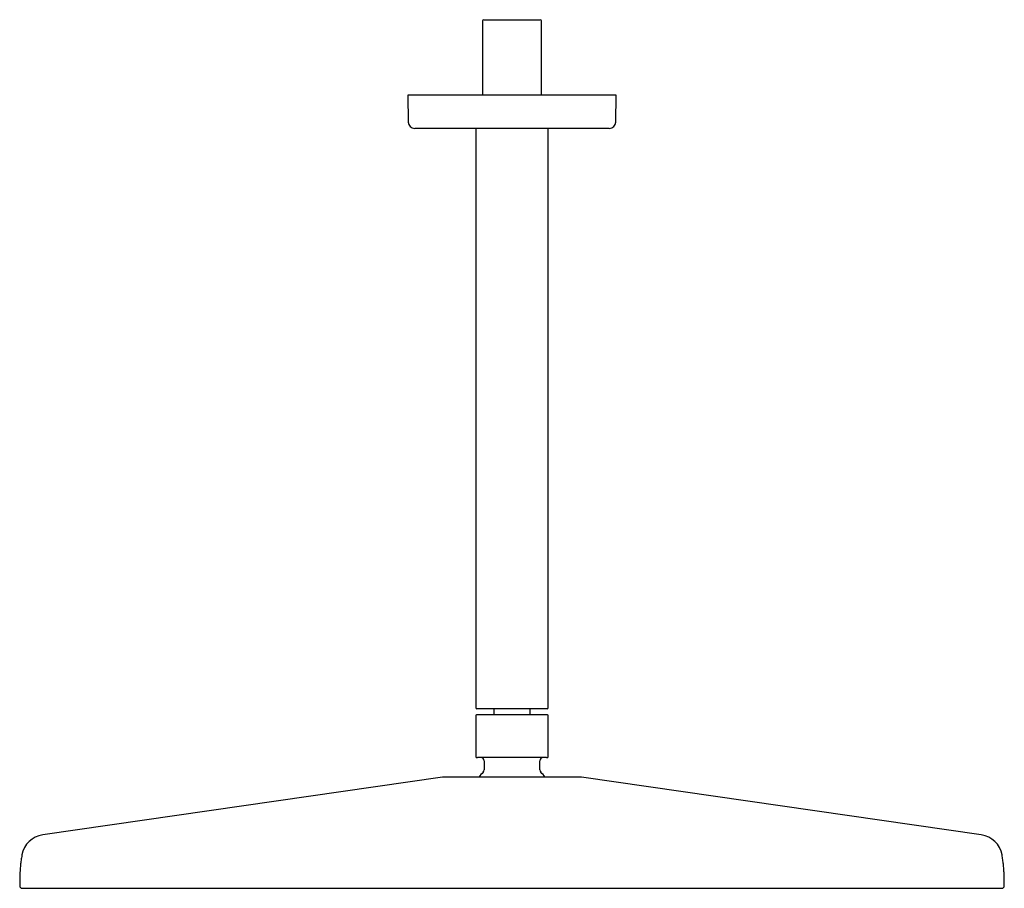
# Model space of a CAD drawing. Header units: millimetres. Extents: x 8 to 1095, y 12 to 792.
# Tile 4 of 5: x 411 to 711, y 527 to 792. Entities that reach past the tile are written whole.
import ezdxf

# ---------------------------------------------------------------- set-up
doc = ezdxf.new("R2010")
doc.units = ezdxf.units.MM

msp = doc.modelspace()

# ---------------------------------------------------------------- linework, layer by layer
at = {"color": 7, "linetype": 'Continuous', "lineweight": 30}
for p, q in [((552, 791.47), (552, 768.87)), ((552.4, 791.87), (569.6, 791.87)), ((570, 768.87), (570, 791.47)), ((529.25, 768.87), (529.39, 760.67)), ((592.75, 768.87), (529.25, 768.87)), ((592.61, 760.67), (592.75, 768.87)), ((550, 758.71), (550, 582.17)), ((572, 582.17), (572, 758.71)), ((549.95, 579.17), (549.95, 567.97)), ((571.7, 581.87), (550.3, 581.87)), ((555.45, 581.87), (555.45, 579.97)), ((566.55, 579.97), (566.55, 581.87)), ((572.05, 567.97), (572.05, 579.17)), ((552.5, 565.97), (552.5, 563.2)), ((569.5, 563.2), (569.5, 565.97)), ((539.8, 560.99), (418.01, 543.45)), ((703.99, 543.45), (582.2, 560.99))]:
    msp.add_line(p, q, dxfattribs=at)
for centre, radius, start, end in [((552.4, 791.47), 0.4, 90, 180), ((569.6, 791.47), 0.4, 0, 90), ((531.39, 760.71), 2, 181, 270), ((590.61, 760.71), 2, 270, 359), ((550.3, 582.17), 0.3, 180, 270), ((571.7, 582.17), 0.3, 270, 0), ((550.3, 579.17), 0.8, 90, 95.7747), ((571.7, 579.17), 0.8, 84.1896, 90), ((550.5, 567.97), 1, 249.0724, 270), ((571.5, 567.97), 1, 270, 290.9264), ((551.5, 565.97), 1, 0, 90), ((570.5, 565.97), 1, 90, 180), ((540.51, 556.04), 5, 90, 98.1951), ((561, 553.47), 12.6, 134.3091, 143.0685), ((551.5, 563.2), 1, 314.3091, 0), ((570.5, 563.2), 1, 180, 225.6909), ((561, 553.47), 12.6, 36.9378, 45.6909), ((581.49, 556.04), 5, 81.8049, 90), ((419.08, 536.02), 7.5, 98.1951, 169.7661), ((702.92, 536.02), 7.5, 10.2339, 81.8049), ((411.8, 527.94), 0.8, 179.8172, 270), ((710.2, 527.94), 0.8, 270, 0.1828)]:
    msp.add_arc(centre, radius, start, end, dxfattribs=at)
for points, knots in [([(561, 758.71), (560.77, 758.71), (560.32, 758.71), (559.64, 758.71), (558.96, 758.71), (558.29, 758.71), (557.69, 758.71), (557.17, 758.71), (556.73, 758.71), (556.29, 758.71), (555.84, 758.71), (555.39, 758.71), (554.86, 758.71), (554.24, 758.71), (553.56, 758.71), (552.88, 758.71), (552.32, 758.71), (551.9, 758.71), (551.59, 758.71), (551.29, 758.71), (550.99, 758.71), (550.7, 758.71), (550.4, 758.71), (549.99, 758.71), (549.48, 758.71), (548.86, 758.71), (548.26, 758.71), (547.66, 758.71), (547.13, 758.71), (546.68, 758.71), (546.3, 758.71), (545.92, 758.71), (545.54, 758.71), (545.17, 758.71), (544.73, 758.71), (544.23, 758.71), (543.67, 758.71), (543.12, 758.71), (542.58, 758.71), (542.05, 758.71), (541.54, 758.71), (541.04, 758.71), (540.54, 758.71), (540.06, 758.71), (539.58, 758.71), (539.12, 758.71), (538.66, 758.71), (538.22, 758.71), (537.84, 758.71), (537.51, 758.71), (537.24, 758.71), (536.98, 758.71), (536.72, 758.71), (536.47, 758.71), (536.18, 758.71), (535.86, 758.71), (535.51, 758.71), (535.17, 758.71), (534.85, 758.71), (534.6, 758.71), (534.4, 758.71), (534.26, 758.71), (534.12, 758.71), (533.98, 758.71), (533.85, 758.71), (533.72, 758.71), (533.59, 758.71), (533.42, 758.71), (533.21, 758.71), (532.97, 758.71), (532.75, 758.71), (532.54, 758.71), (532.37, 758.71), (532.24, 758.71), (532.13, 758.71), (532.03, 758.71), (531.93, 758.71), (531.85, 758.71), (531.76, 758.71), (531.67, 758.71), (531.59, 758.71), (531.52, 758.71), (531.46, 758.71), (531.42, 758.71), (531.4, 758.71), (531.39, 758.71), (531.39, 758.71)], [0, 0, 0, 0, 0.014638, 0.029253, 0.043854, 0.058447, 0.07304, 0.0826, 0.092165, 0.101737, 0.11132, 0.121178, 0.131338, 0.146555, 0.161755, 0.176947, 0.192138, 0.198961, 0.205786, 0.212615, 0.219448, 0.226286, 0.23313, 0.23998, 0.254419, 0.268833, 0.28323, 0.297616, 0.312, 0.321419, 0.330843, 0.340273, 0.349711, 0.35916, 0.36862, 0.383369, 0.39809, 0.412793, 0.427485, 0.442173, 0.456604, 0.471048, 0.48551, 0.5, 0.514748, 0.52947, 0.544173, 0.558864, 0.573553, 0.583173, 0.592797, 0.602428, 0.612067, 0.621717, 0.63138, 0.64582, 0.660234, 0.67463, 0.689017, 0.7034, 0.710465, 0.717531, 0.724601, 0.731674, 0.738752, 0.745835, 0.752924, 0.760021, 0.775541, 0.791034, 0.80651, 0.821977, 0.837445, 0.847578, 0.857717, 0.867867, 0.878028, 0.887932, 0.897513, 0.91216, 0.926792, 0.941417, 0.956043, 0.970676, 0.985326, 1, 1, 1, 1]), ([(590.61, 758.71), (590.61, 758.71), (590.6, 758.71), (590.58, 758.71), (590.54, 758.71), (590.49, 758.71), (590.42, 758.71), (590.36, 758.71), (590.3, 758.71), (590.23, 758.71), (590.16, 758.71), (590.07, 758.71), (589.97, 758.71), (589.83, 758.71), (589.66, 758.71), (589.47, 758.71), (589.31, 758.71), (589.17, 758.71), (589.07, 758.71), (588.97, 758.71), (588.87, 758.71), (588.76, 758.71), (588.64, 758.71), (588.49, 758.71), (588.28, 758.71), (588.01, 758.71), (587.73, 758.71), (587.43, 758.71), (587.16, 758.71), (586.91, 758.71), (586.7, 758.71), (586.48, 758.71), (586.25, 758.71), (586.02, 758.71), (585.74, 758.71), (585.4, 758.71), (585.01, 758.71), (584.6, 758.71), (584.18, 758.71), (583.75, 758.71), (583.31, 758.71), (582.87, 758.71), (582.41, 758.71), (581.93, 758.71), (581.45, 758.71), (580.95, 758.71), (580.44, 758.71), (579.92, 758.71), (579.45, 758.71), (579.03, 758.71), (578.67, 758.71), (578.31, 758.71), (577.95, 758.71), (577.58, 758.71), (577.14, 758.71), (576.64, 758.71), (576.06, 758.71), (575.48, 758.71), (574.9, 758.71), (574.4, 758.71), (574.01, 758.71), (573.71, 758.71), (573.41, 758.71), (573.11, 758.71), (572.81, 758.71), (572.51, 758.71), (572.2, 758.71), (571.78, 758.71), (571.23, 758.71), (570.55, 758.71), (569.86, 758.71), (569.17, 758.71), (568.56, 758.71), (568.02, 758.71), (567.56, 758.71), (567.1, 758.71), (566.64, 758.71), (566.19, 758.71), (565.67, 758.71), (565.07, 758.71), (564.4, 758.71), (563.72, 758.71), (563.04, 758.71), (562.36, 758.71), (561.68, 758.71), (561.23, 758.71), (561, 758.71)], [0, 0, 0, 0, 0.014637, 0.029251, 0.043851, 0.058444, 0.073038, 0.082597, 0.092163, 0.101736, 0.11132, 0.121179, 0.131338, 0.146555, 0.161755, 0.176947, 0.192138, 0.198961, 0.205786, 0.212615, 0.219448, 0.226286, 0.23313, 0.23998, 0.254419, 0.268833, 0.28323, 0.297616, 0.312, 0.321419, 0.330843, 0.340273, 0.349711, 0.35916, 0.36862, 0.383369, 0.39809, 0.412793, 0.427485, 0.442173, 0.456604, 0.471048, 0.48551, 0.5, 0.514748, 0.52947, 0.544173, 0.558864, 0.573553, 0.583173, 0.592797, 0.602427, 0.612067, 0.621717, 0.63138, 0.64582, 0.660234, 0.67463, 0.689017, 0.7034, 0.710465, 0.717531, 0.724601, 0.731674, 0.738752, 0.745835, 0.752924, 0.760021, 0.775541, 0.791034, 0.80651, 0.821977, 0.837445, 0.847578, 0.857717, 0.867867, 0.878028, 0.887932, 0.897514, 0.912162, 0.926795, 0.94142, 0.956045, 0.970679, 0.985328, 1, 1, 1, 1]), ([(550.22, 579.96), (550.2, 579.96), (550.16, 579.95), (550.12, 579.93), (550.08, 579.91), (550.06, 579.9), (550.04, 579.88), (550.01, 579.85), (549.99, 579.81), (549.97, 579.77), (549.96, 579.74), (549.95, 579.7), (549.95, 579.68), (549.95, 579.66)], [0, 0, 0, 0, 0.137147, 0.266127, 0.33668, 0.393549, 0.441562, 0.537784, 0.666019, 0.741206, 0.822705, 0.909416, 1, 1, 1, 1]), ([(549.95, 579.66), (549.95, 579.66), (549.95, 579.66), (549.95, 579.66), (549.95, 579.66), (549.95, 579.66), (549.95, 579.66), (549.95, 579.66), (549.95, 579.66), (549.95, 579.65), (549.95, 579.65), (549.95, 579.64), (549.95, 579.63), (549.95, 579.62), (549.95, 579.61), (549.95, 579.61), (549.95, 579.6), (549.95, 579.59), (549.95, 579.58), (549.95, 579.57), (549.95, 579.55), (549.95, 579.54), (549.95, 579.53), (549.95, 579.51), (549.95, 579.5), (549.95, 579.48), (549.95, 579.45), (549.95, 579.42), (549.95, 579.38), (549.95, 579.34), (549.95, 579.3), (549.95, 579.26), (549.95, 579.21), (549.95, 579.18), (549.95, 579.17)], [0, 0, 0, 0, 0.0308, 0.075461, 0.117864, 0.158012, 0.195904, 0.231539, 0.264919, 0.336155, 0.402562, 0.464149, 0.520926, 0.554157, 0.585497, 0.61495, 0.641621, 0.663873, 0.687845, 0.710913, 0.733082, 0.754362, 0.774758, 0.794282, 0.812943, 0.830753, 0.861271, 0.888752, 0.913344, 0.935255, 0.954738, 0.97148, 0.986214, 1, 1, 1, 1]), ([(561, 579.97), (560.85, 579.97), (560.55, 579.97), (560.2, 579.97), (559.93, 579.97), (559.76, 579.97), (559.58, 579.97), (559.32, 579.97), (559, 579.97), (558.71, 579.97), (558.52, 579.97), (558.43, 579.97), (558.35, 579.97), (558.26, 579.97), (558.18, 579.97), (558.09, 579.97), (557.91, 579.97), (557.64, 579.97), (557.28, 579.97), (556.99, 579.97), (556.76, 579.97), (556.6, 579.97), (556.44, 579.97), (556.27, 579.97), (556.05, 579.97), (555.8, 579.97), (555.51, 579.97), (555.28, 579.97), (555.12, 579.97), (555.01, 579.97), (554.9, 579.97), (554.79, 579.97), (554.69, 579.97), (554.54, 579.97), (554.36, 579.97), (554.15, 579.97), (553.94, 579.97), (553.73, 579.97), (553.53, 579.97), (553.33, 579.97), (553.13, 579.97), (552.93, 579.97), (552.72, 579.97), (552.5, 579.97), (552.3, 579.97), (552.1, 579.97), (551.91, 579.97), (551.73, 579.97), (551.56, 579.97), (551.39, 579.97), (551.24, 579.97), (551.09, 579.97), (550.96, 579.97), (550.84, 579.97), (550.73, 579.97), (550.62, 579.97), (550.53, 579.97), (550.44, 579.97), (550.38, 579.97), (550.33, 579.97), (550.31, 579.97), (550.3, 579.97), (550.3, 579.97)], [0, 0, 0, 0, 0.026581, 0.053142, 0.063582, 0.074029, 0.084485, 0.096273, 0.119892, 0.143503, 0.148806, 0.15411, 0.159417, 0.164726, 0.170037, 0.175352, 0.180669, 0.203283, 0.225863, 0.248438, 0.259087, 0.269744, 0.280413, 0.291369, 0.303302, 0.323158, 0.342992, 0.362823, 0.370618, 0.378416, 0.386219, 0.394028, 0.401845, 0.40967, 0.425973, 0.442274, 0.458582, 0.474908, 0.491977, 0.509041, 0.526113, 0.543205, 0.563529, 0.583848, 0.604182, 0.624893, 0.645947, 0.667004, 0.688089, 0.709777, 0.731456, 0.753151, 0.775108, 0.797283, 0.819462, 0.841671, 0.86795, 0.894221, 0.920528, 0.947012, 0.973488, 1, 1, 1, 1]), ([(571.7, 579.97), (571.7, 579.97), (571.7, 579.97), (571.67, 579.97), (571.64, 579.97), (571.59, 579.97), (571.53, 579.97), (571.46, 579.97), (571.37, 579.97), (571.27, 579.97), (571.16, 579.97), (571.04, 579.97), (570.91, 579.97), (570.76, 579.97), (570.61, 579.97), (570.45, 579.97), (570.29, 579.97), (570.14, 579.97), (569.97, 579.97), (569.8, 579.97), (569.62, 579.97), (569.44, 579.97), (569.26, 579.97), (569.07, 579.97), (568.89, 579.97), (568.72, 579.97), (568.53, 579.97), (568.35, 579.97), (568.19, 579.97), (568.04, 579.97), (567.92, 579.97), (567.8, 579.97), (567.67, 579.97), (567.55, 579.97), (567.35, 579.97), (567.08, 579.97), (566.72, 579.97), (566.42, 579.97), (566.18, 579.97), (566.01, 579.97), (565.83, 579.97), (565.66, 579.97), (565.41, 579.97), (565.08, 579.97), (564.77, 579.97), (564.57, 579.97), (564.48, 579.97), (564.38, 579.97), (564.28, 579.97), (564.19, 579.97), (564.09, 579.97), (563.92, 579.97), (563.67, 579.97), (563.34, 579.97), (563.06, 579.97), (562.82, 579.97), (562.62, 579.97), (562.43, 579.97), (562.17, 579.97), (561.84, 579.97), (561.42, 579.97), (561.14, 579.97), (561, 579.97)], [0, 0, 0, 0, 0.022703, 0.045394, 0.068103, 0.09074, 0.113258, 0.135779, 0.158332, 0.180515, 0.202689, 0.22488, 0.246836, 0.268516, 0.2902, 0.311913, 0.330342, 0.348762, 0.367191, 0.385642, 0.403426, 0.421205, 0.438991, 0.456798, 0.472093, 0.487382, 0.502676, 0.517982, 0.532923, 0.542486, 0.552049, 0.561613, 0.571181, 0.580754, 0.590335, 0.615635, 0.640884, 0.666124, 0.67803, 0.689948, 0.701881, 0.713552, 0.724217, 0.750838, 0.777443, 0.783418, 0.789395, 0.795375, 0.801358, 0.807345, 0.813336, 0.819331, 0.839388, 0.859424, 0.879459, 0.891273, 0.903097, 0.914936, 0.925422, 0.950273, 0.97512, 1, 1, 1, 1]), ([(572.05, 579.66), (572.05, 579.69), (572.05, 579.73), (572.03, 579.78), (572.01, 579.81), (572, 579.83), (571.98, 579.86), (571.95, 579.88), (571.92, 579.91), (571.88, 579.93), (571.85, 579.95), (571.82, 579.96), (571.79, 579.96), (571.78, 579.96)], [0, 0, 0, 0, 0.1520588, 0.2816011, 0.352474, 0.4096638, 0.4577511, 0.5539184, 0.6821177, 0.75724, 0.8386116, 0.9251157, 1, 1, 1, 1]), ([(572.05, 579.17), (572.05, 579.17), (572.05, 579.19), (572.05, 579.22), (572.05, 579.25), (572.05, 579.28), (572.05, 579.3), (572.05, 579.33), (572.05, 579.36), (572.05, 579.39), (572.05, 579.42), (572.05, 579.46), (572.05, 579.48), (572.05, 579.5), (572.05, 579.51), (572.05, 579.53), (572.05, 579.54), (572.05, 579.55), (572.05, 579.56), (572.05, 579.58), (572.05, 579.6), (572.05, 579.62), (572.05, 579.63), (572.05, 579.64), (572.05, 579.64), (572.05, 579.65), (572.05, 579.65), (572.05, 579.65), (572.05, 579.66), (572.05, 579.66), (572.05, 579.66), (572.05, 579.66), (572.05, 579.66), (572.05, 579.66), (572.05, 579.66), (572.05, 579.66), (572.05, 579.66)], [0, 0, 0, 0, 0.008732, 0.017636, 0.027019, 0.037144, 0.048221, 0.060411, 0.073836, 0.088586, 0.115641, 0.145922, 0.179609, 0.193805, 0.208553, 0.223858, 0.239725, 0.256159, 0.273165, 0.31752, 0.366468, 0.420049, 0.478292, 0.510671, 0.544338, 0.579297, 0.615549, 0.653504, 0.69551, 0.735029, 0.777791, 0.823799, 0.873051, 0.925548, 0.979513, 1, 1, 1, 1]), ([(549.95, 567.97), (549.95, 567.95), (549.95, 567.91), (549.95, 567.86), (549.95, 567.83), (549.95, 567.81), (549.95, 567.79), (549.95, 567.76), (549.95, 567.74), (549.95, 567.7), (549.95, 567.66), (549.95, 567.63), (549.95, 567.61), (549.95, 567.59), (549.95, 567.57), (549.95, 567.56), (549.95, 567.54), (549.95, 567.52), (549.95, 567.49), (549.95, 567.46), (549.95, 567.43), (549.95, 567.42), (549.95, 567.4), (549.95, 567.39), (549.95, 567.38), (549.95, 567.37), (549.95, 567.36), (549.95, 567.35), (549.95, 567.34), (549.95, 567.33), (549.95, 567.32), (549.95, 567.32), (549.95, 567.31), (549.95, 567.31), (549.95, 567.31), (549.95, 567.31), (549.95, 567.31), (549.95, 567.31)], [0, 0, 0, 0, 0.017239, 0.035469, 0.043321, 0.051577, 0.060289, 0.0695, 0.079248, 0.10032, 0.123379, 0.14859, 0.162043, 0.176078, 0.190706, 0.205937, 0.221779, 0.238241, 0.276599, 0.317963, 0.362387, 0.409916, 0.436064, 0.463078, 0.490962, 0.519721, 0.55253, 0.590288, 0.649501, 0.711817, 0.777246, 0.845799, 0.877596, 0.910025, 0.943087, 0.976781, 1, 1, 1, 1]), ([(549.95, 567.31), (549.95, 567.29), (549.95, 567.26), (549.97, 567.21), (549.98, 567.18), (550, 567.15), (550.02, 567.12), (550.05, 567.09), (550.09, 567.06), (550.12, 567.04), (550.14, 567.03)], [0, 0, 0, 0, 0.155022, 0.284654, 0.384865, 0.458743, 0.553505, 0.680154, 0.83605, 1, 1, 1, 1]), ([(571.86, 567.03), (571.87, 567.04), (571.9, 567.05), (571.94, 567.08), (571.97, 567.1), (571.99, 567.13), (572.01, 567.16), (572.03, 567.2), (572.05, 567.25), (572.05, 567.29), (572.05, 567.31)], [0, 0, 0, 0, 0.138796, 0.268112, 0.36805, 0.441815, 0.536713, 0.663508, 0.819698, 1, 1, 1, 1]), ([(572.05, 567.31), (572.05, 567.31), (572.05, 567.31), (572.05, 567.31), (572.05, 567.31), (572.05, 567.32), (572.05, 567.32), (572.05, 567.33), (572.05, 567.35), (572.05, 567.36), (572.05, 567.37), (572.05, 567.38), (572.05, 567.39), (572.05, 567.4), (572.05, 567.41), (572.05, 567.42), (572.05, 567.44), (572.05, 567.45), (572.05, 567.47), (572.05, 567.49), (572.05, 567.51), (572.05, 567.53), (572.05, 567.56), (572.05, 567.6), (572.05, 567.64), (572.05, 567.67), (572.05, 567.7), (572.05, 567.73), (572.05, 567.76), (572.05, 567.81), (572.05, 567.86), (572.05, 567.91), (572.05, 567.95), (572.05, 567.97)], [0, 0, 0, 0, 0.01111, 0.046075, 0.081674, 0.168265, 0.249801, 0.326296, 0.397766, 0.433205, 0.467274, 0.499977, 0.531319, 0.558688, 0.582144, 0.612516, 0.641702, 0.669712, 0.696557, 0.722249, 0.7468, 0.770228, 0.792551, 0.832345, 0.867888, 0.884149, 0.899454, 0.913855, 0.927414, 0.948473, 0.967068, 0.983924, 1, 1, 1, 1]), ([(561, 566.97), (560.9, 566.97), (560.69, 566.97), (560.39, 566.97), (560.08, 566.97), (559.77, 566.97), (559.47, 566.97), (559.16, 566.97), (558.87, 566.97), (558.6, 566.97), (558.35, 566.97), (558.1, 566.97), (557.86, 566.97), (557.62, 566.97), (557.37, 566.97), (557.1, 566.97), (556.81, 566.97), (556.49, 566.97), (556.17, 566.97), (555.86, 566.97), (555.55, 566.97), (555.23, 566.97), (554.89, 566.97), (554.55, 566.97), (554.21, 566.97), (553.89, 566.97), (553.59, 566.97), (553.32, 566.97), (553.08, 566.97), (552.85, 566.97), (552.63, 566.97), (552.41, 566.97), (552.22, 566.97), (552.05, 566.97), (551.89, 566.97), (551.75, 566.97), (551.61, 566.97), (551.48, 566.97), (551.35, 566.97), (551.23, 566.97), (551.12, 566.97), (551.01, 566.97), (550.92, 566.97), (550.83, 566.97), (550.76, 566.97), (550.69, 566.97), (550.63, 566.97), (550.57, 566.97), (550.53, 566.97), (550.5, 566.97), (550.5, 566.97), (550.5, 566.97)], [0, 0, 0, 0, 0.018664, 0.037296, 0.055911, 0.074526, 0.093157, 0.111819, 0.131334, 0.14686, 0.162368, 0.177869, 0.193371, 0.208885, 0.224419, 0.239983, 0.261455, 0.282881, 0.304287, 0.325696, 0.347134, 0.368623, 0.394933, 0.421181, 0.447411, 0.473669, 0.5, 0.521931, 0.543814, 0.565674, 0.587538, 0.609431, 0.63138, 0.649788, 0.66816, 0.686512, 0.704859, 0.723216, 0.741598, 0.760022, 0.779807, 0.799555, 0.819285, 0.839016, 0.858767, 0.878556, 0.89751, 0.923127, 0.94872, 0.97433, 1, 1, 1, 1]), ([(571.5, 566.97), (571.5, 566.97), (571.5, 566.97), (571.48, 566.97), (571.46, 566.97), (571.43, 566.97), (571.39, 566.97), (571.34, 566.97), (571.28, 566.97), (571.22, 566.97), (571.16, 566.97), (571.09, 566.97), (571.02, 566.97), (570.94, 566.97), (570.86, 566.97), (570.75, 566.97), (570.63, 566.97), (570.48, 566.97), (570.33, 566.97), (570.16, 566.97), (569.98, 566.97), (569.78, 566.97), (569.55, 566.97), (569.29, 566.97), (569.01, 566.97), (568.73, 566.97), (568.44, 566.97), (568.17, 566.97), (567.9, 566.97), (567.62, 566.97), (567.34, 566.97), (567.05, 566.97), (566.76, 566.97), (566.49, 566.97), (566.23, 566.97), (565.96, 566.97), (565.7, 566.97), (565.42, 566.97), (565.15, 566.97), (564.86, 566.97), (564.56, 566.97), (564.25, 566.97), (563.94, 566.97), (563.63, 566.97), (563.31, 566.97), (563, 566.97), (562.65, 566.97), (562.27, 566.97), (561.84, 566.97), (561.42, 566.97), (561.14, 566.97), (561, 566.97)], [0, 0, 0, 0, 0.01866, 0.037289, 0.055903, 0.074519, 0.093151, 0.111818, 0.131335, 0.14686, 0.162368, 0.177869, 0.193372, 0.208885, 0.224419, 0.239983, 0.261455, 0.282881, 0.304287, 0.325696, 0.347134, 0.368623, 0.394933, 0.421181, 0.447411, 0.473669, 0.5, 0.521931, 0.543814, 0.565674, 0.587538, 0.609431, 0.63138, 0.649788, 0.66816, 0.686512, 0.704859, 0.723216, 0.741598, 0.760022, 0.779807, 0.799555, 0.819285, 0.839016, 0.858766, 0.878556, 0.897514, 0.923134, 0.948728, 0.974336, 1, 1, 1, 1]), ([(561, 561.04), (560.8, 561.04), (560.41, 561.04), (559.82, 561.04), (559.24, 561.04), (558.73, 561.04), (558.29, 561.04), (557.92, 561.04), (557.55, 561.04), (557.18, 561.04), (556.77, 561.04), (556.32, 561.04), (555.85, 561.04), (555.38, 561.04), (554.98, 561.04), (554.66, 561.04), (554.42, 561.04), (554.18, 561.04), (553.94, 561.04), (553.7, 561.04), (553.36, 561.04), (552.92, 561.04), (552.39, 561.04), (551.87, 561.04), (551.42, 561.04), (551.03, 561.04), (550.72, 561.04), (550.4, 561.04), (550.09, 561.04), (549.72, 561.04), (549.28, 561.04), (548.79, 561.04), (548.31, 561.04), (547.85, 561.04), (547.39, 561.04), (546.94, 561.04), (546.51, 561.04), (546.09, 561.04), (545.69, 561.04), (545.31, 561.04), (544.98, 561.04), (544.71, 561.04), (544.48, 561.04), (544.27, 561.04), (544.05, 561.04), (543.81, 561.04), (543.54, 561.04), (543.24, 561.04), (542.96, 561.04), (542.74, 561.04), (542.58, 561.04), (542.46, 561.04), (542.35, 561.04), (542.25, 561.04), (542.14, 561.04), (542.04, 561.04), (541.92, 561.04), (541.77, 561.04), (541.6, 561.04), (541.45, 561.04), (541.3, 561.04), (541.18, 561.04), (541.08, 561.04), (540.99, 561.04), (540.91, 561.04), (540.84, 561.04), (540.76, 561.04), (540.69, 561.04), (540.62, 561.04), (540.57, 561.04), (540.54, 561.04), (540.51, 561.04), (540.51, 561.04), (540.51, 561.04)], [0, 0, 0, 0, 0.018293, 0.036554, 0.054797, 0.073039, 0.084511, 0.095992, 0.107485, 0.119145, 0.131336, 0.146553, 0.161753, 0.176944, 0.192136, 0.200096, 0.208061, 0.21603, 0.224006, 0.231989, 0.23998, 0.258024, 0.276032, 0.294018, 0.311997, 0.323302, 0.334613, 0.345934, 0.357269, 0.368621, 0.387426, 0.406192, 0.424934, 0.44367, 0.462415, 0.481186, 0.499999, 0.518429, 0.53682, 0.555189, 0.57355, 0.585094, 0.596645, 0.608208, 0.619784, 0.63138, 0.649423, 0.667431, 0.685417, 0.703397, 0.711471, 0.719548, 0.727629, 0.735715, 0.743809, 0.75191, 0.760021, 0.775539, 0.791032, 0.806507, 0.821974, 0.837442, 0.849603, 0.861774, 0.873961, 0.886014, 0.897512, 0.914598, 0.931665, 0.948727, 0.965795, 0.982882, 1, 1, 1, 1]), ([(581.49, 561.04), (581.49, 561.04), (581.49, 561.04), (581.46, 561.04), (581.42, 561.04), (581.37, 561.04), (581.31, 561.04), (581.26, 561.04), (581.2, 561.04), (581.13, 561.04), (581.05, 561.04), (580.95, 561.04), (580.84, 561.04), (580.71, 561.04), (580.59, 561.04), (580.49, 561.04), (580.41, 561.04), (580.32, 561.04), (580.24, 561.04), (580.15, 561.04), (580.01, 561.04), (579.83, 561.04), (579.6, 561.04), (579.35, 561.04), (579.12, 561.04), (578.91, 561.04), (578.73, 561.04), (578.54, 561.04), (578.35, 561.04), (578.11, 561.04), (577.82, 561.04), (577.46, 561.04), (577.1, 561.04), (576.72, 561.04), (576.32, 561.04), (575.91, 561.04), (575.49, 561.04), (575.07, 561.04), (574.63, 561.04), (574.18, 561.04), (573.78, 561.04), (573.43, 561.04), (573.13, 561.04), (572.83, 561.04), (572.52, 561.04), (572.16, 561.04), (571.72, 561.04), (571.23, 561.04), (570.72, 561.04), (570.3, 561.04), (569.97, 561.04), (569.74, 561.04), (569.5, 561.04), (569.26, 561.04), (569.03, 561.04), (568.79, 561.04), (568.47, 561.04), (568.08, 561.04), (567.61, 561.04), (567.13, 561.04), (566.66, 561.04), (566.21, 561.04), (565.8, 561.04), (565.41, 561.04), (565.03, 561.04), (564.66, 561.04), (564.23, 561.04), (563.74, 561.04), (563.2, 561.04), (562.65, 561.04), (562.1, 561.04), (561.55, 561.04), (561.18, 561.04), (561, 561.04)], [0, 0, 0, 0, 0.018291, 0.03655, 0.054793, 0.073035, 0.084507, 0.095989, 0.107484, 0.119145, 0.131336, 0.146553, 0.161753, 0.176944, 0.192136, 0.200096, 0.208061, 0.21603, 0.224006, 0.231989, 0.23998, 0.258024, 0.276032, 0.294018, 0.311997, 0.323302, 0.334613, 0.345934, 0.357269, 0.368621, 0.387426, 0.406192, 0.424934, 0.44367, 0.462415, 0.481186, 0.499999, 0.518429, 0.53682, 0.555189, 0.57355, 0.585094, 0.596645, 0.608208, 0.619784, 0.63138, 0.649423, 0.667431, 0.685417, 0.703397, 0.711471, 0.719548, 0.727629, 0.735715, 0.743809, 0.75191, 0.760021, 0.775539, 0.791032, 0.806507, 0.821974, 0.837442, 0.849603, 0.861774, 0.873961, 0.886014, 0.897514, 0.914601, 0.931669, 0.948731, 0.965798, 0.982884, 1, 1, 1, 1]), ([(411.7, 537.36), (411.67, 537.19), (411.59, 536.76), (411.49, 536.08), (411.38, 535.31), (411.29, 534.55), (411.21, 533.79), (411.15, 533.03), (411.11, 532.37), (411.08, 531.79), (411.06, 531.31), (411.04, 530.83), (411.03, 530.33), (411.02, 529.86), (411.01, 529.41), (411.01, 528.99), (411, 528.57), (411, 528.21), (411, 528), (411, 527.94)], [0, 0, 0, 0, 0.05455, 0.137143, 0.219206, 0.300597, 0.381187, 0.461318, 0.541798, 0.591906, 0.642651, 0.694223, 0.746814, 0.800611, 0.84385, 0.888042, 0.933277, 0.979646, 1, 1, 1, 1]), ([(711, 527.94), (711, 528.03), (711, 528.28), (711, 528.7), (710.99, 529.19), (710.98, 529.67), (710.98, 530.14), (710.96, 530.59), (710.95, 531.1), (710.93, 531.64), (710.9, 532.24), (710.86, 532.82), (710.81, 533.44), (710.75, 534.1), (710.68, 534.8), (710.59, 535.5), (710.49, 536.21), (710.39, 536.82), (710.33, 537.21), (710.3, 537.36)], [0, 0, 0, 0, 0.027714, 0.081048, 0.1329, 0.183414, 0.232728, 0.280986, 0.328328, 0.39219, 0.454963, 0.517021, 0.578739, 0.652295, 0.72645, 0.801252, 0.87659, 0.952352, 1, 1, 1, 1]), ([(411.8, 527.14), (411.8, 527.14), (411.81, 527.14), (411.83, 527.14), (411.87, 527.14), (411.93, 527.14), (412.01, 527.14), (412.09, 527.14), (412.18, 527.14), (412.24, 527.14), (412.29, 527.14), (412.32, 527.14), (412.35, 527.14), (412.39, 527.14), (412.44, 527.14), (412.52, 527.14), (412.64, 527.14), (412.78, 527.14), (412.94, 527.14), (413.14, 527.14), (413.35, 527.14), (413.58, 527.14), (413.78, 527.14), (413.95, 527.14), (414.08, 527.14), (414.21, 527.14), (414.35, 527.14), (414.5, 527.14), (414.65, 527.14), (414.8, 527.14), (415.01, 527.14), (415.28, 527.14), (415.63, 527.14), (415.99, 527.14), (416.37, 527.14), (416.7, 527.14), (416.97, 527.14), (417.17, 527.14), (417.38, 527.14), (417.6, 527.14), (417.82, 527.14), (418.04, 527.14), (418.27, 527.14), (418.59, 527.14), (418.99, 527.14), (419.5, 527.14), (420.02, 527.14), (420.56, 527.14), (421.11, 527.14), (421.69, 527.14), (422.17, 527.14), (422.55, 527.14), (422.84, 527.14), (423.12, 527.14), (423.41, 527.14), (423.7, 527.14), (424, 527.14), (424.38, 527.14), (424.85, 527.14), (425.42, 527.14), (425.98, 527.14), (426.53, 527.14), (427.06, 527.14), (427.61, 527.14), (428.17, 527.14), (428.73, 527.14), (429.35, 527.14), (430.03, 527.14), (430.75, 527.14), (431.49, 527.14), (432.24, 527.14), (432.99, 527.14), (433.76, 527.14), (434.53, 527.14), (435.32, 527.14), (436.07, 527.14), (436.78, 527.14), (437.45, 527.14), (438.13, 527.14), (438.82, 527.14), (439.51, 527.14), (440.22, 527.14), (440.93, 527.14), (441.71, 527.14), (442.56, 527.14), (443.49, 527.14), (444.42, 527.14), (445.38, 527.14), (446.34, 527.14), (447.32, 527.14), (448.31, 527.14), (449.32, 527.14), (450.33, 527.14), (451.35, 527.14), (452.38, 527.14), (453.41, 527.14), (454.45, 527.14), (455.53, 527.14), (456.65, 527.14), (457.81, 527.14), (458.98, 527.14), (460.16, 527.14), (461.35, 527.14), (462.54, 527.14), (463.71, 527.14), (464.87, 527.14), (466.04, 527.14), (467.21, 527.14), (468.4, 527.14), (469.59, 527.14), (470.79, 527.14), (472, 527.14), (473.22, 527.14), (474.44, 527.14), (475.66, 527.14), (476.88, 527.14), (478.12, 527.14), (479.27, 527.14), (480.36, 527.14), (481.36, 527.14), (482.37, 527.14), (483.39, 527.14), (484.41, 527.14), (485.43, 527.14), (486.46, 527.14), (487.51, 527.14), (488.58, 527.14), (489.67, 527.14), (490.77, 527.14), (491.87, 527.14), (492.97, 527.14), (494.15, 527.14), (495.39, 527.14), (496.72, 527.14), (498.05, 527.14), (499.39, 527.14), (500.73, 527.14), (502.06, 527.14), (503.4, 527.14), (504.74, 527.14), (505.89, 527.14), (506.85, 527.14), (507.62, 527.14), (508.39, 527.14), (509.16, 527.14), (509.93, 527.14), (510.7, 527.14), (511.7, 527.14), (512.91, 527.14), (514.34, 527.14), (515.5, 527.14), (516.39, 527.14), (517.01, 527.14), (517.63, 527.14), (518.25, 527.14), (518.87, 527.14), (519.49, 527.14), (520.27, 527.14), (521.22, 527.14), (522.34, 527.14), (523.59, 527.14), (524.98, 527.14), (526.51, 527.14), (528.05, 527.14), (529.59, 527.14), (530.87, 527.14), (531.89, 527.14), (532.65, 527.14), (533.41, 527.14), (534.16, 527.14), (534.91, 527.14), (535.65, 527.14), (536.39, 527.14), (537.39, 527.14), (538.65, 527.14), (540.16, 527.14), (541.68, 527.14), (543.2, 527.14), (544.4, 527.14), (545.28, 527.14), (545.84, 527.14), (546.4, 527.14), (546.96, 527.14), (547.51, 527.14), (548.3, 527.14), (549.34, 527.14), (550.68, 527.14), (552.1, 527.14), (553.58, 527.14), (555.06, 527.14), (556.54, 527.14), (558.03, 527.14), (559.51, 527.14), (560.5, 527.14), (561, 527.14)], [0, 0, 0, 0, 0.0067097, 0.0134169, 0.0201223, 0.0268266, 0.0335306, 0.040235, 0.0451916, 0.0501492, 0.0517075, 0.053266, 0.0548246, 0.0563833, 0.0579646, 0.0627605, 0.0675549, 0.0723482, 0.0788831, 0.085417, 0.0919507, 0.0984848, 0.10502, 0.1082299, 0.1114403, 0.1146513, 0.1179039, 0.121211, 0.1245174, 0.1278232, 0.1311284, 0.1378576, 0.1445858, 0.1513136, 0.1580417, 0.164771, 0.1680762, 0.171382, 0.1746884, 0.1780091, 0.1814006, 0.1847912, 0.1881811, 0.1915704, 0.1984859, 0.2054, 0.2123136, 0.2192276, 0.2261427, 0.2330597, 0.2399795, 0.2431841, 0.2463879, 0.249591, 0.2527935, 0.2559956, 0.2591972, 0.2623984, 0.2682668, 0.2741348, 0.2800028, 0.2852427, 0.2904834, 0.2957253, 0.3009688, 0.3062523, 0.3115795, 0.3179698, 0.3243581, 0.3307452, 0.3371316, 0.3435181, 0.3497911, 0.3560654, 0.3623415, 0.36862, 0.3737602, 0.3788986, 0.3840354, 0.3891711, 0.3943059, 0.3994401, 0.4045742, 0.4097085, 0.4161637, 0.4226203, 0.4290791, 0.4355481, 0.4420438, 0.4485367, 0.4550276, 0.4615171, 0.468006, 0.4744949, 0.4808686, 0.4872436, 0.4936205, 0.5, 0.5068899, 0.5137766, 0.520661, 0.5275439, 0.534426, 0.5413082, 0.547798, 0.5542892, 0.5607825, 0.5672711, 0.5737321, 0.5801905, 0.5866468, 0.5931018, 0.5995562, 0.6060106, 0.6123504, 0.6186914, 0.6250344, 0.6313799, 0.6364659, 0.64155, 0.6466328, 0.6517143, 0.656795, 0.6618753, 0.6669553, 0.6720355, 0.6773582, 0.6826817, 0.6880064, 0.6933329, 0.6986228, 0.7038671, 0.7101579, 0.7164469, 0.7227347, 0.7290218, 0.735309, 0.7414845, 0.7476611, 0.7538396, 0.7600203, 0.7635363, 0.7670515, 0.7705658, 0.7740795, 0.7775927, 0.7811054, 0.7846177, 0.7910565, 0.7974952, 0.8039344, 0.8066944, 0.8094547, 0.8122153, 0.8149763, 0.8177377, 0.8204996, 0.8232442, 0.8281827, 0.8331198, 0.8380555, 0.8447846, 0.8515127, 0.8582405, 0.8649687, 0.8716982, 0.8750035, 0.8783095, 0.881616, 0.8848825, 0.8880941, 0.8913049, 0.8945152, 0.897725, 0.9042601, 0.9107941, 0.9173278, 0.9238618, 0.9303968, 0.9327934, 0.9351902, 0.9375874, 0.9399848, 0.9423827, 0.9447136, 0.9501807, 0.9556462, 0.9619823, 0.9683174, 0.9746521, 0.9809871, 0.987323, 0.9936604, 1, 1, 1, 1]), ([(561, 527.14), (561.52, 527.14), (562.57, 527.14), (564.14, 527.14), (565.71, 527.14), (567.29, 527.14), (568.85, 527.14), (570.29, 527.14), (571.58, 527.14), (572.48, 527.14), (573.1, 527.14), (573.47, 527.14), (573.83, 527.14), (574.2, 527.14), (574.82, 527.14), (575.68, 527.14), (576.8, 527.14), (578.05, 527.14), (579.44, 527.14), (580.96, 527.14), (582.48, 527.14), (583.99, 527.14), (585.25, 527.14), (586.24, 527.14), (586.98, 527.14), (587.73, 527.14), (588.48, 527.14), (589.24, 527.14), (590, 527.14), (590.76, 527.14), (591.78, 527.14), (593.06, 527.14), (594.6, 527.14), (596.13, 527.14), (597.66, 527.14), (598.93, 527.14), (599.93, 527.14), (600.68, 527.14), (601.43, 527.14), (602.18, 527.14), (602.94, 527.14), (603.7, 527.14), (604.46, 527.14), (605.49, 527.14), (606.77, 527.14), (608.31, 527.14), (609.84, 527.14), (611.37, 527.14), (612.89, 527.14), (614.41, 527.14), (615.65, 527.14), (616.62, 527.14), (617.31, 527.14), (618.01, 527.14), (618.7, 527.14), (619.39, 527.14), (620.08, 527.14), (620.96, 527.14), (622.03, 527.14), (623.28, 527.14), (624.48, 527.14), (625.64, 527.14), (626.74, 527.14), (627.84, 527.14), (628.94, 527.14), (630.04, 527.14), (631.22, 527.14), (632.46, 527.14), (633.77, 527.14), (635.07, 527.14), (636.37, 527.14), (637.65, 527.14), (638.92, 527.14), (640.17, 527.14), (641.41, 527.14), (642.57, 527.14), (643.65, 527.14), (644.65, 527.14), (645.64, 527.14), (646.63, 527.14), (647.61, 527.14), (648.59, 527.14), (649.56, 527.14), (650.61, 527.14), (651.73, 527.14), (652.93, 527.14), (654.12, 527.14), (655.3, 527.14), (656.47, 527.14), (657.64, 527.14), (658.79, 527.14), (659.94, 527.14), (661.07, 527.14), (662.18, 527.14), (663.28, 527.14), (664.37, 527.14), (665.44, 527.14), (666.53, 527.14), (667.64, 527.14), (668.76, 527.14), (669.87, 527.14), (670.97, 527.14), (672.05, 527.14), (673.1, 527.14), (674.12, 527.14), (675.1, 527.14), (676.08, 527.14), (677.04, 527.14), (677.99, 527.14), (678.92, 527.14), (679.84, 527.14), (680.75, 527.14), (681.65, 527.14), (682.52, 527.14), (683.39, 527.14), (684.23, 527.14), (685.06, 527.14), (685.83, 527.14), (686.53, 527.14), (687.17, 527.14), (687.8, 527.14), (688.42, 527.14), (689.04, 527.14), (689.65, 527.14), (690.25, 527.14), (690.85, 527.14), (691.45, 527.14), (692.05, 527.14), (692.64, 527.14), (693.22, 527.14), (693.79, 527.14), (694.38, 527.14), (695, 527.14), (695.64, 527.14), (696.27, 527.14), (696.89, 527.14), (697.49, 527.14), (698.07, 527.14), (698.63, 527.14), (699.19, 527.14), (699.65, 527.14), (700.03, 527.14), (700.32, 527.14), (700.61, 527.14), (700.9, 527.14), (701.19, 527.14), (701.47, 527.14), (701.82, 527.14), (702.24, 527.14), (702.72, 527.14), (703.09, 527.14), (703.37, 527.14), (703.57, 527.14), (703.76, 527.14), (703.94, 527.14), (704.13, 527.14), (704.31, 527.14), (704.53, 527.14), (704.8, 527.14), (705.1, 527.14), (705.43, 527.14), (705.79, 527.14), (706.16, 527.14), (706.52, 527.14), (706.86, 527.14), (707.13, 527.14), (707.33, 527.14), (707.48, 527.14), (707.63, 527.14), (707.77, 527.14), (707.9, 527.14), (708.03, 527.14), (708.16, 527.14), (708.32, 527.14), (708.52, 527.14), (708.74, 527.14), (708.95, 527.14), (709.14, 527.14), (709.27, 527.14), (709.37, 527.14), (709.43, 527.14), (709.48, 527.14), (709.54, 527.14), (709.59, 527.14), (709.66, 527.14), (709.74, 527.14), (709.84, 527.14), (709.94, 527.14), (710.02, 527.14), (710.08, 527.14), (710.13, 527.14), (710.17, 527.14), (710.19, 527.14), (710.2, 527.14), (710.2, 527.14)], [0, 0, 0, 0, 0.00671, 0.013417, 0.020122, 0.026826, 0.03353, 0.040235, 0.045191, 0.050149, 0.051707, 0.053266, 0.054824, 0.056383, 0.057965, 0.06276, 0.067555, 0.072348, 0.078883, 0.085417, 0.091951, 0.098485, 0.10502, 0.10823, 0.11144, 0.114651, 0.117904, 0.121211, 0.124517, 0.127823, 0.131128, 0.137858, 0.144586, 0.151314, 0.158042, 0.164771, 0.168076, 0.171382, 0.174688, 0.178009, 0.181401, 0.184791, 0.188181, 0.19157, 0.198486, 0.2054, 0.212314, 0.219228, 0.226143, 0.23306, 0.23998, 0.243184, 0.246388, 0.249591, 0.252794, 0.255996, 0.259197, 0.262398, 0.268267, 0.274135, 0.280003, 0.285243, 0.290483, 0.295725, 0.300969, 0.306252, 0.311579, 0.31797, 0.324358, 0.330745, 0.337132, 0.343518, 0.349791, 0.356065, 0.362341, 0.36862, 0.37376, 0.378899, 0.384035, 0.389171, 0.394306, 0.39944, 0.404574, 0.409708, 0.416164, 0.42262, 0.429079, 0.435548, 0.442044, 0.448537, 0.455028, 0.461517, 0.468006, 0.474495, 0.480869, 0.487244, 0.49362, 0.5, 0.50689, 0.513777, 0.520661, 0.527544, 0.534426, 0.541308, 0.547798, 0.554289, 0.560782, 0.567271, 0.573732, 0.58019, 0.586647, 0.593102, 0.599556, 0.606011, 0.61235, 0.618691, 0.625034, 0.63138, 0.636466, 0.64155, 0.646633, 0.651714, 0.656795, 0.661875, 0.666955, 0.672036, 0.677358, 0.682682, 0.688006, 0.693333, 0.698623, 0.703867, 0.710158, 0.716447, 0.722735, 0.729022, 0.735309, 0.741484, 0.747661, 0.75384, 0.76002, 0.763536, 0.767051, 0.770566, 0.77408, 0.777593, 0.781105, 0.784618, 0.791057, 0.797495, 0.803934, 0.806694, 0.809455, 0.812215, 0.814976, 0.817738, 0.8205, 0.823244, 0.828183, 0.83312, 0.838056, 0.844785, 0.851513, 0.85824, 0.864969, 0.871698, 0.875004, 0.878309, 0.881616, 0.884883, 0.888094, 0.891305, 0.894515, 0.897725, 0.90426, 0.910794, 0.917328, 0.923862, 0.930397, 0.932793, 0.93519, 0.937587, 0.939985, 0.942383, 0.944714, 0.950181, 0.955647, 0.961983, 0.968318, 0.974653, 0.980988, 0.987323, 0.993661, 1, 1, 1, 1])]:
    msp.add_open_spline(points, degree=3, knots=knots, dxfattribs=at)

doc.saveas('drawing.dxf')
